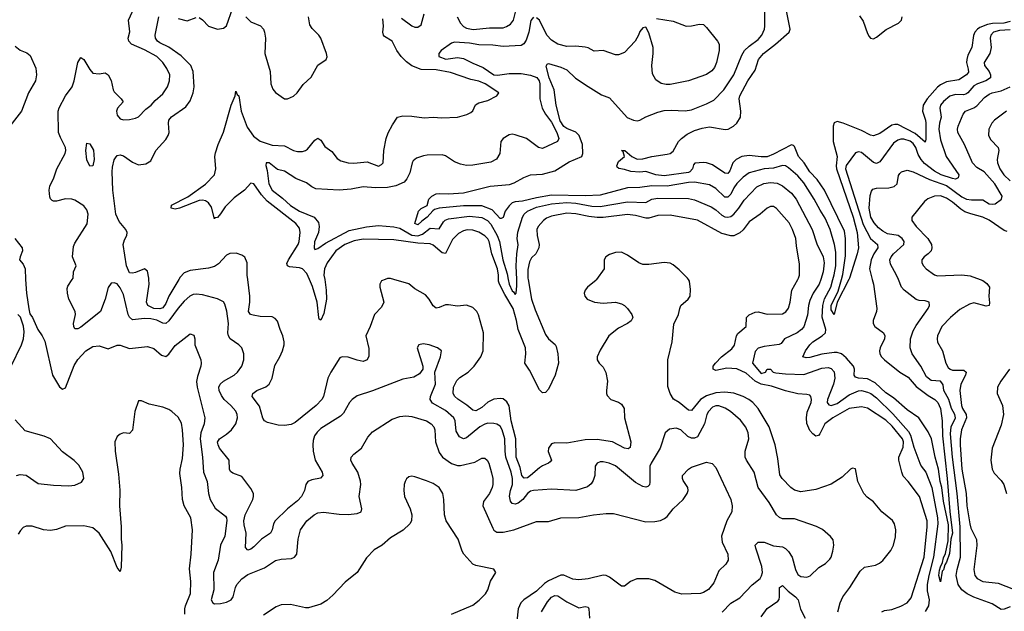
# Model space of a CAD drawing. Header units: inches. Extents: x 1694797 to 1849917, y 907313 to 1017959.
# Tile 40 of 256: x 1722107 to 1728591, y 927814 to 931712. Entities that reach past the tile are written whole.
import ezdxf

# ---------------------------------------------------------------- set-up
doc = ezdxf.new("R2010")
doc.units = ezdxf.units.IN
doc.header["$MEASUREMENT"] = 0
doc.layers.add('B7922', color=7, linetype='Continuous')
doc.layers.add('B7923', color=7, linetype='Continuous')

msp = doc.modelspace()

# ---------------------------------------------------------------- linework, layer by layer
at = {"layer": 'B7922', "color": 5}
for points, elevation in [([(1722146.3, 930000), (1722151.5, 929910), (1722166.6, 929806.6), (1722175.1, 929775.1), (1722192, 929750), (1722227, 929670), (1722255.6, 929630), (1722273, 929593), (1722323.5, 929370), (1722370, 929293.6), (1722390, 929278.4), (1722410, 929287), (1722465.8, 929434.2), (1722490, 929472.4), (1722543.8, 929530), (1722590, 929557.9), (1722630, 929564.4), (1722690, 929544.2), (1722750, 929567.6), (1722770, 929567.3), (1722830, 929546.6), (1722950, 929558.9), (1722990, 929546.6), (1723041.6, 929501.6), (1723070, 929492.2), (1723090, 929508.2), (1723130, 929565.4), (1723150, 929581.7), (1723230, 929642), (1723253.7, 929633.7), (1723260.5, 929610), (1723259.7, 929570), (1723299.2, 929470), (1723302.3, 929450), (1723301, 929430), (1723277.7, 929362.3), (1723272.1, 929327.9), (1723276.5, 929290), (1723327.5, 929090), (1723322.3, 929050), (1723300.9, 928990), (1723295.4, 928950), (1723311.9, 928830), (1723317.5, 928730), (1723341.4, 928670), (1723349.8, 928590), (1723361.4, 928550), (1723394.4, 928494.4), (1723462, 928442), (1723469.8, 928430), (1723472.2, 928412.2), (1723458.8, 928310), (1723428.8, 928250), (1723413.3, 928150), (1723383.6, 928070), (1723385.1, 927954.9), (1723368.7, 927890), (1723378.4, 927870), (1723390, 927863.1), (1723430, 927864.8), (1723470, 927875), (1723498.9, 927890), (1723514, 927910), (1723528.5, 927970), (1723538.2, 927990), (1723570, 928027.1), (1723610, 928057.1), (1723718.5, 928101.5), (1723791.2, 928148.8), (1723830, 928157.6), (1723897.1, 928162.9), (1723917.3, 928170), (1723932.7, 928190), (1723941.5, 928290), (1723957.4, 928350), (1723997.4, 928410), (1724046.4, 928450), (1724070, 928462.6), (1724108.1, 928468.1), (1724210, 928453.1), (1724270, 928450.9), (1724330, 928458.3), (1724354.9, 928470), (1724361.1, 928490), (1724343.5, 928570), (1724353.8, 928650), (1724352.3, 928672.3), (1724333.4, 928730), (1724295.8, 928790), (1724288.4, 928810), (1724290.4, 928830), (1724306.7, 928850), (1724357.7, 928890), (1724398.7, 928961.3), (1724430, 928995.6), (1724560.5, 929079.5), (1724610, 929097.1), (1724650, 929102), (1724690, 929098.4), (1724786.6, 929070), (1724817.4, 929050), (1724833.5, 929030), (1724840.4, 929010), (1724845.6, 928930), (1724870, 928860.7), (1724891.2, 928830), (1724950, 928788.8), (1724990, 928774), (1725010, 928774.8), (1725104.2, 928795.8), (1725150, 928823.6), (1725170, 928823.6), (1725185.1, 928810), (1725196, 928790), (1725214.3, 928725.7), (1725221.7, 928690), (1725221.7, 928650), (1725217.7, 928630), (1725199.7, 928590), (1725162.1, 928537.9), (1725157.7, 928510), (1725222.5, 928362.5), (1725230, 928349.7), (1725250, 928335.5), (1725290, 928334.6), (1725361, 928350), (1725510, 928405.1), (1725590, 928406.2), (1725670, 928429.7), (1725788.1, 928431.9), (1725884.7, 928450), (1725970, 928458.9), (1726017.6, 928457.6), (1726230, 928404.1), (1726290, 928405.8), (1726327.1, 928412.9), (1726354, 928426), (1726370, 928439.6), (1726410.9, 928489.1), (1726475.8, 928550), (1726502.4, 928590), (1726508.2, 928610), (1726506, 928630), (1726476.1, 928676.1), (1726470.5, 928690), (1726470.6, 928710), (1726510.4, 928750), (1726530, 928763.5), (1726630, 928796.9), (1726667.3, 928787.2), (1726690, 928762), (1726789.7, 928550), (1726799.7, 928510), (1726797.4, 928470), (1726764.4, 928410), (1726729, 928310), (1726732.1, 928270), (1726769.7, 928190), (1726771.3, 928150), (1726756.3, 928123.7), (1726710, 928080.4), (1726677.6, 928002.4), (1726642.3, 927957.7), (1726610, 927937.5), (1726590, 927932.2), (1726467, 927927), (1726420.8, 927940.8), (1726290, 928017.6), (1726250, 928028.7), (1726170, 928028.9), (1726130, 928010.3), (1726090, 927980.3), (1726070, 927980.4), (1725990, 928038.9), (1725970, 928049), (1725950, 928052.3), (1725850, 928027), (1725790, 928020.9), (1725750, 928025.5), (1725690, 928051.7), (1725670, 928053.1), (1725590, 928015), (1725562.9, 927997.1), (1725510, 927946.3), (1725426, 927890), (1725407.7, 927870), (1725389.8, 927830), (1725380.9, 927750)], 860), ([(1726732.5, 927807.5), (1726790, 927868.1), (1726850, 927904), (1726930, 927987.6), (1726982.7, 928030), (1726992.7, 928047.3), (1726997.7, 928070), (1726995, 928110), (1726953.7, 928230), (1726950.9, 928249.1), (1726969.5, 928270), (1727010, 928269.4), (1727070, 928246), (1727130, 928238.6), (1727150, 928228), (1727170, 928207.8), (1727192.9, 928170), (1727215.8, 928090), (1727230, 928057.1), (1727250, 928042.8), (1727290, 928039), (1727312.9, 928047.1), (1727370, 928102.3), (1727413.6, 928130), (1727442.7, 928157.3), (1727450.9, 928170), (1727462.3, 928210), (1727468, 928250), (1727464.4, 928284.4), (1727446.1, 928306.1), (1727392.9, 928352.9), (1727353, 928373), (1727210, 928422.5), (1727130, 928423.5), (1727110, 928432.8), (1727089.8, 928449.8), (1727041.2, 928530), (1726968.8, 928628.8), (1726943.1, 928730), (1726892, 928810), (1726884.2, 928830), (1726884.2, 928870), (1726907.7, 928950), (1726903.1, 928990), (1726888.3, 929028.3), (1726854.2, 929074.2), (1726787.8, 929130), (1726753.6, 929153.6), (1726710, 929168.6), (1726690, 929168), (1726670, 929158.3), (1726642.8, 929130), (1726631.5, 929110), (1726616.1, 929050), (1726570, 928964.1), (1726550, 928954.8), (1726530, 928955.9), (1726506.8, 928966.8), (1726459.6, 929010), (1726430, 929019.8), (1726386.4, 929013.6), (1726356.4, 928990), (1726325.5, 928890), (1726264.5, 928790), (1726256.8, 928770), (1726255.8, 928664.2), (1726253.3, 928646.7), (1726244, 928636), (1726230, 928632.9), (1726210, 928637.5), (1726161.8, 928661.8), (1726030, 928773.3), (1725989, 928790), (1725950, 928799.7), (1725930, 928798.9), (1725910, 928789.5), (1725897, 928770), (1725893.4, 928710), (1725883.4, 928676.6), (1725870, 928653.3), (1725846.2, 928633.8), (1725769.8, 928609.8), (1725610, 928619.3), (1725490, 928611.2), (1725470, 928604.8), (1725451.3, 928590), (1725419.4, 928550), (1725390, 928527.3), (1725370, 928520.6), (1725350, 928524.2), (1725339.4, 928539.4), (1725333.2, 928573.2), (1725338.2, 928610), (1725351.4, 928650), (1725353.3, 928690), (1725344.4, 928730), (1725308.2, 928830), (1725302.9, 928870), (1725302.6, 928950), (1725284.9, 929010), (1725270, 929033.4), (1725250, 929046.4), (1725230, 929051.9), (1725190, 929053.2), (1725170, 929047.7), (1725138.2, 929030), (1725050, 928956.8), (1725030, 928950.6), (1725003.5, 928963.5), (1724982, 929002), (1724975.4, 929070), (1724965.4, 929090), (1724910, 929137.5), (1724825, 929185), (1724809.9, 929210), (1724811.9, 929230), (1724844.8, 929310), (1724840.5, 929390), (1724878.7, 929490), (1724883.7, 929530), (1724859, 929550), (1724804, 929570), (1724763.1, 929576.9), (1724734.8, 929570), (1724724.9, 929550), (1724762.4, 929430), (1724761.6, 929410), (1724740.3, 929379.7), (1724702.8, 929357.2), (1724630, 929344.4), (1724430, 929267.2), (1724330, 929233.5), (1724296.5, 929210), (1724278.5, 929190), (1724239.4, 929120.6), (1724220.7, 929099.3), (1724090, 929018), (1724065.1, 928994.9), (1724049.2, 928970), (1724040.7, 928939.3), (1724037.1, 928910), (1724039.7, 928870), (1724053.5, 928810), (1724098.6, 928730), (1724104.2, 928710), (1724088.1, 928691.9), (1724030, 928680.3), (1724004.9, 928670), (1723991, 928649), (1723982.1, 928610), (1723962.5, 928570), (1723937.6, 928542.4), (1723869.8, 928490.2), (1723790.1, 928410), (1723778.5, 928390), (1723770.1, 928349.9), (1723758, 928330), (1723698.6, 928290), (1723650, 928238), (1723630, 928222.7), (1723610, 928218), (1723594, 928234), (1723599.1, 928330), (1723584.4, 928384.4), (1723583.4, 928410), (1723592.7, 928450), (1723642.9, 928550), (1723647.7, 928570), (1723646.2, 928590), (1723630, 928623.1), (1723570, 928702.4), (1723510, 928723.5), (1723495.3, 928735.3), (1723488.7, 928750), (1723486.8, 928810), (1723423.4, 928890), (1723413.7, 928910), (1723410.8, 928929.2), (1723422.7, 928950), (1723470, 928980.9), (1723501.6, 929010), (1723529.8, 929050), (1723542, 929090), (1723540.4, 929110), (1723530, 929133), (1723498.5, 929170), (1723453.1, 929210), (1723435.2, 929235.2), (1723419.8, 929270), (1723419.1, 929290), (1723428.2, 929310), (1723448.7, 929331.3), (1723518.9, 929370), (1723541.7, 929390), (1723569.8, 929430), (1723583.5, 929470), (1723582.6, 929510), (1723569.8, 929549.8), (1723549.6, 929570), (1723494.3, 929610), (1723482, 929630), (1723478.2, 929650), (1723481.5, 929710), (1723471.4, 929791.4), (1723458.9, 929838.9), (1723450, 929853), (1723410, 929874), (1723310, 929898.9), (1723270, 929904.1), (1723250, 929901.8), (1723228.4, 929891.6), (1723190, 929858), (1723150, 929812.5), (1723090, 929728), (1723070, 929711.3), (1723050, 929712.5), (1723010, 929732.6), (1722970, 929741.7), (1722930, 929743.1), (1722850, 929734.7), (1722830, 929752.5), (1722821.8, 929770), (1722790, 929900.5), (1722770, 929944.7), (1722750, 929971.5), (1722730, 929977.6), (1722710, 929975.6), (1722690, 929947.6), (1722669.6, 929870), (1722638.9, 929790), (1722510, 929685.6), (1722490, 929675.8), (1722470, 929675.1), (1722463.1, 929690), (1722462.7, 929710), (1722475.8, 929770), (1722473.1, 929790), (1722431.8, 929870), (1722421.2, 929910), (1722419.6, 929940.4), (1722423.6, 929956.4), (1722452.9, 930000)], 840), ([(1723154.4, 930000), (1723089.7, 929890.3), (1723070, 929842.4), (1723050, 929813.7), (1723030, 929807.6), (1722990, 929809.5), (1722952.1, 929830), (1722941.8, 929850), (1722959.1, 929970), (1722958.7, 930000)], 820), ([(1724513.5, 930000), (1724490, 929991.5), (1724478, 929970), (1724479.5, 929950), (1724505.7, 929850), (1724490, 929818.4), (1724442.6, 929770), (1724415.5, 929690), (1724387.4, 929630), (1724406.4, 929546.4), (1724405.8, 929494.2), (1724394.9, 929470), (1724370, 929459.8), (1724330, 929467.9), (1724270, 929488.7), (1724230, 929490.9), (1724215.6, 929484.4), (1724155.3, 929390), (1724135.8, 929350), (1724107.7, 929230), (1724097.3, 929210), (1724058.8, 929170), (1723921, 929059), (1723895.4, 929044.6), (1723850, 929039.3), (1723810, 929040.9), (1723738.3, 929058.3), (1723718.3, 929070), (1723707.5, 929087.5), (1723685.8, 929165.8), (1723638.7, 929230), (1723640.5, 929239.5), (1723642.7, 929250), (1723669.7, 929270), (1723727.7, 929292.3), (1723750.7, 929310), (1723768.9, 929350), (1723786.5, 929433.5), (1723820.3, 929490), (1723837, 929530), (1723848.1, 929570), (1723848.9, 929590), (1723840.3, 929630), (1723822, 929670), (1723804.9, 929724.9), (1723790, 929743.6), (1723770, 929753.7), (1723690, 929755.9), (1723644.5, 929764.5), (1723627.1, 929770), (1723613.8, 929790), (1723623.4, 929850), (1723623.4, 929890), (1723609.2, 930000)], 820), ([(1724115.6, 930000), (1724126.4, 929930), (1724127.7, 929870), (1724110, 929776.2), (1724090, 929732), (1724080.1, 929740.1), (1724076.9, 929750), (1724065.1, 929850), (1724035.2, 929955.2), (1724015.7, 930000)], 780), ([(1725905.2, 930000), (1725903, 929997), (1725846, 929950), (1725830.4, 929930), (1725824.4, 929910), (1725828.4, 929890), (1725844.9, 929870), (1725891.4, 929851.4), (1725950, 929845), (1726030, 929850.2), (1726070, 929840.3), (1726090, 929828.7), (1726108.7, 929810), (1726138.7, 929770), (1726143.7, 929750), (1726132.9, 929727.1), (1726110.4, 929710), (1726050, 929680.7), (1725985.8, 929630), (1725930, 929534.5), (1725910.3, 929490), (1725910.3, 929470), (1725922, 929450), (1725950, 929423.1), (1725966.9, 929386.9), (1725977.8, 929330), (1725970.3, 929270), (1725970.3, 929250), (1725976.5, 929236.5), (1726000.7, 929210), (1726050, 929193.1), (1726070, 929179.5), (1726087.2, 929150), (1726090.2, 929090), (1726131.8, 928930), (1726126.1, 928893.9), (1726114.5, 928885.5), (1726090, 928888.1), (1726010, 928931.1), (1725910, 928945.4), (1725830, 928944.2), (1725710, 928921.5), (1725630, 928924.4), (1725610, 928916.8), (1725588.7, 928890), (1725587.2, 928867.2), (1725608.4, 928810), (1725600.6, 928799.4), (1725590.2, 928789.8), (1725550, 928773.1), (1725530, 928759), (1725471.7, 928708.3), (1725450, 928694.6), (1725430, 928690.5), (1725412.6, 928710), (1725401.9, 928761.9), (1725376.1, 928830), (1725373.1, 928950), (1725343.3, 929070), (1725330, 929167), (1725314.7, 929194.7), (1725290, 929213.7), (1725270, 929217.2), (1725230, 929212.7), (1725190, 929193.2), (1725150, 929156.3), (1725110, 929134.8), (1725090, 929139.3), (1725052.3, 929172.3), (1724992.5, 929212.5), (1724971.7, 929230), (1724961.7, 929250), (1724963.2, 929290), (1724985.3, 929334.7), (1725005.6, 929354.4), (1725061.2, 929390), (1725099, 929430), (1725144.8, 929490), (1725159.8, 929530), (1725162.2, 929650), (1725128.3, 929768.3), (1725116.8, 929790), (1725090, 929816.8), (1725050, 929831.8), (1724990, 929825), (1724930, 929834), (1724910, 929832.7), (1724870, 929814.8), (1724850, 929811), (1724830, 929826.3), (1724804.5, 929870), (1724779, 929899), (1724710, 929938.9), (1724670, 929971.7), (1724571.9, 930000)], 820), ([(1725454.4, 930000), (1725476.9, 929870), (1725500.5, 929800.5), (1725570, 929637.1), (1725590, 929609.3), (1725632.5, 929572.5), (1725639.5, 929559.5), (1725651.2, 929511.2), (1725655.7, 929450), (1725633, 929370), (1725590, 929277.2), (1725570, 929256.4), (1725550, 929254.3), (1725530, 929273.3), (1725463.1, 929403.1), (1725433.5, 929450), (1725440.4, 929510), (1725437.4, 929550), (1725389.6, 929670), (1725379.5, 929730), (1725355.9, 929810), (1725301, 929901), (1725266.4, 929970), (1725260.8, 929990), (1725260.8, 930000)], 780), ([(1725324.4, 930000), (1725329.9, 929970), (1725350, 929925.8), (1725359.2, 929919.2), (1725370, 929900.5), (1725377.4, 929910), (1725381.1, 929958.9), (1725379.9, 930000)], 760), ([(1727494.2, 927810), (1727509.2, 927870.8), (1727527, 927910), (1727573.5, 927970), (1727641.2, 928078.8), (1727670, 928105.8), (1727742, 928118), (1727769, 928131), (1727790, 928148.8), (1727844.3, 928215.7), (1727861.7, 928250), (1727874.2, 928305.8), (1727876.1, 928350), (1727868.5, 928390), (1727853.4, 928413.4), (1727784, 928470), (1727730, 928536.1), (1727686.6, 928566.6), (1727665.4, 928590), (1727625.1, 928670), (1727610, 928751.8), (1727590, 928756.2), (1727578.8, 928750), (1727522, 928698), (1727450, 928652.8), (1727350, 928615.8), (1727250, 928602), (1727210, 928611.7), (1727185.7, 928630), (1727128.3, 928690), (1727113.5, 928713.5), (1727100, 928820), (1727081.9, 928910), (1727042.1, 929030), (1726969.9, 929150), (1726935.3, 929190), (1726908, 929210), (1726870, 929230.4), (1726810, 929252.1), (1726750, 929258.7), (1726690, 929253.5), (1726630, 929233.5), (1726590.1, 929209.9), (1726530, 929136.5), (1726510, 929139.5), (1726450, 929189.8), (1726412.2, 929212.2), (1726390, 929249.6), (1726376.1, 929296.1), (1726374.2, 929470), (1726402.5, 929590), (1726414.7, 929705.3), (1726445.4, 929770), (1726453, 929810), (1726461.6, 929830), (1726509.6, 929870), (1726522.4, 929890), (1726525.3, 929934.7), (1726517.4, 929990), (1726511.4, 930000)], 820), ([(1727783.8, 927810), (1727800.8, 927819.2), (1727850, 927826.8), (1727910, 927848.9), (1727950, 927870.9), (1727977.9, 927902.1), (1728062.4, 928170), (1728083, 928370), (1728081.8, 928410), (1728031.2, 928571.2), (1727958, 928670), (1727925.4, 928705.4), (1727915.6, 928730), (1727895.9, 928810), (1727895.9, 928830), (1727924.2, 928895.8), (1727926.4, 928930), (1727920.2, 928950), (1727853, 929033), (1727810, 929073), (1727690, 929151.9), (1727650, 929161.1), (1727570, 929150.8), (1727461.6, 929090), (1727408.3, 929050), (1727376.6, 928983.4), (1727367.1, 928972.9), (1727350, 928968.7), (1727330, 928982.9), (1727310, 929006), (1727291.1, 929051.1), (1727288.7, 929090), (1727293, 929127), (1727317.8, 929190), (1727321.3, 929210), (1727316.5, 929230), (1727310, 929238), (1727290, 929243.7), (1727230, 929247), (1727150, 929266.8), (1727056.8, 929296.8), (1726989.7, 929310.3), (1726951.1, 929330), (1726890, 929383.2), (1726830, 929410.8), (1726763.7, 929416.3), (1726690, 929401.8), (1726673, 929410), (1726672.9, 929430), (1726689, 929450), (1726729.1, 929490.8), (1726795.6, 929544.4), (1726813.2, 929566.8), (1726827.8, 929630), (1726835.2, 929644.8), (1726890.9, 929690), (1726894, 929750), (1726911.5, 929768.5), (1726950, 929785.5), (1726970, 929786.5), (1727030, 929772.8), (1727130, 929774), (1727152.7, 929787.3), (1727168.9, 929811.1), (1727179.8, 929850), (1727192, 929930), (1727230.2, 930000)], 780), ([(1727381.7, 930000), (1727372.2, 929970), (1727332.6, 929910), (1727310, 929863.1), (1727301.5, 929830), (1727294.6, 929765.4), (1727271.4, 929688.6), (1727256.2, 929670), (1727225.8, 929650), (1727142.6, 929610), (1727120.4, 929579.6), (1727108.7, 929571.3), (1727010, 929559.4), (1726970, 929548), (1726950, 929525.5), (1726933, 929450), (1726990, 929380.4), (1727017.1, 929390), (1727030, 929409.3), (1727050, 929409.5), (1727069.5, 929390), (1727086.5, 929386.5), (1727150, 929378.9), (1727270, 929373.6), (1727390, 929416.4), (1727430, 929421.3), (1727450, 929415), (1727471.1, 929391.1), (1727474.5, 929350), (1727466, 929310), (1727425.6, 929210), (1727424.5, 929190), (1727435.1, 929175.1), (1727450, 929170.6), (1727490, 929183), (1727570, 929241.5), (1727630, 929267.5), (1727650, 929268.9), (1727690, 929259.1), (1727710.6, 929250), (1727750, 929219.9), (1727856.2, 929116.2), (1727959.1, 928999.1), (1727973.9, 928973.9), (1727995.5, 928895.5), (1728033.2, 928790), (1728042.4, 928770), (1728073.5, 928730), (1728113.7, 928630), (1728150.5, 928430), (1728153.1, 928390), (1728124.1, 928170), (1728093, 928050), (1728082.7, 927990), (1728083.2, 927950), (1728094.7, 927890), (1728090.4, 927850), (1728070, 927813.8)], 760), ([(1727720.9, 930000), (1727728.6, 929970), (1727751.3, 929810), (1727750, 929789), (1727727.4, 929730), (1727726.3, 929710), (1727737.6, 929690), (1727794.4, 929650), (1727803.6, 929630), (1727801.2, 929610), (1727773, 929550), (1727768, 929530), (1727770.9, 929510), (1727781.4, 929490), (1727802, 929470), (1727903.5, 929390), (1727956.4, 929356.4), (1728010, 929296.1), (1728090, 929236.2), (1728133.7, 929210), (1728152.2, 929190), (1728170.1, 929150.1), (1728182.3, 929070), (1728184.1, 928970), (1728214.8, 928690), (1728231.1, 928471.1), (1728250.4, 928330), (1728237.6, 928290), (1728230, 928194), (1728210, 928137.6), (1728199, 928121), (1728190, 928087.3), (1728182.4, 928077.6), (1728170, 928009), (1728159.7, 928050), (1728164.1, 928084.1), (1728170, 928108.2), (1728184.2, 928135.8), (1728190, 928167.3), (1728204, 928196), (1728221.8, 928278.2), (1728223.2, 928383.2), (1728190, 928540.9), (1728179.9, 928630), (1728168.7, 928670), (1728157.5, 928750), (1728134.2, 928830), (1728111, 928950), (1728090, 928996), (1728028.8, 929088.8), (1727950, 929142.5), (1727860.4, 929220.4), (1727810, 929253.7), (1727739.2, 929319.2), (1727690, 929346.5), (1727629.5, 929349.5), (1727610, 929357.6), (1727602.8, 929370), (1727605.1, 929410), (1727598.2, 929430), (1727550, 929485.2), (1727519.2, 929510), (1727490, 929518.8), (1727470, 929518.6), (1727390, 929508.2), (1727310, 929486.9), (1727285.3, 929485.3), (1727264.7, 929490), (1727282.3, 929530), (1727310.8, 929570), (1727329.8, 929590), (1727391, 929629), (1727413.4, 929650), (1727415.1, 929670), (1727392, 929752), (1727395.4, 929830), (1727407, 929873), (1727449.3, 929950), (1727462, 930000)], 740), ([(1727566.4, 930000), (1727488.9, 929851.1), (1727470.3, 929769.7), (1727450, 929801.2), (1727449.5, 929830), (1727496.9, 929923.1), (1727518.2, 930000)], 720), ([(1728630, 927842.8), (1728590, 927828.2), (1728570, 927825.7), (1728510, 927863.9), (1728390, 927907.3), (1728346.2, 927930), (1728310, 927955.1), (1728286.6, 927990), (1728274.3, 928050), (1728280.1, 928090), (1728301.8, 928170), (1728299.3, 928370), (1728280.3, 928590), (1728248.7, 928830), (1728236.7, 928983.3), (1728240.8, 929030), (1728268.7, 929090), (1728265.6, 929110), (1728242.4, 929150), (1728225.7, 929210), (1728191.7, 929270), (1728187.3, 929307.3), (1728180.1, 929320.1), (1728169.5, 929329.5), (1728110, 929335.9), (1728078.7, 929358.7), (1728041.6, 929430), (1727983.5, 929510), (1727971.1, 929550), (1727973.5, 929610), (1727990, 929661.3), (1728010, 929697.8), (1728089.1, 929810), (1728098.7, 929830), (1728094.9, 929850), (1728070, 929859.6), (1728030, 929861.5), (1728010, 929868.8), (1727930.2, 929930.1), (1727914, 929950), (1727893.4, 930000)], 760), ([(1728432.4, 930000), (1728450, 929993.4), (1728474.9, 929974.9), (1728493, 929950), (1728488.4, 929890), (1728493.5, 929846.5), (1728491.3, 929828.7), (1728470, 929824.8), (1728390, 929846), (1728361.5, 929838.5), (1728298.2, 929801.8), (1728235.6, 929750), (1728179.2, 929690), (1728151.3, 929630), (1728147.7, 929610), (1728150, 929587.3), (1728184.4, 929530), (1728205.4, 929450), (1728221.6, 929421.6), (1728233.4, 929410), (1728250, 929402.5), (1728323.1, 929403.1), (1728338.9, 929390), (1728333.9, 929370), (1728304.7, 929310), (1728296.6, 929270), (1728309.3, 929170), (1728315.6, 929150), (1728339.5, 929110), (1728342.3, 929090), (1728309, 929010), (1728299.5, 928950), (1728299.2, 928910), (1728311.9, 928750), (1728338.8, 928590), (1728343.5, 928510), (1728362.7, 928390), (1728370, 928362), (1728407.9, 928287.9), (1728408.7, 928248.7), (1728390.1, 928090), (1728395.6, 928050), (1728411.6, 928030), (1728450, 928010.9), (1728550, 927998.9), (1728650, 927960.2)], 780), ([(1722052.2, 929430), (1722120.3, 929570), (1722132, 929610), (1722136.4, 929656.4), (1722133, 929693), (1722113.2, 929753.2), (1722096, 929770)], 860), ([(1728623.6, 929410), (1728566.7, 929330), (1728545, 929290), (1728544.2, 929250), (1728578, 929170), (1728585.4, 929110), (1728570, 929040.7), (1728509.5, 928890), (1728501.9, 928810), (1728510.1, 928750.1), (1728524.3, 928724.3), (1728570, 928675.9), (1728586.3, 928650), (1728604.7, 928590)], 820), ([(1723195.2, 927795.2), (1723194.1, 927830), (1723198.3, 927850), (1723231.7, 927931.7), (1723235.3, 928010), (1723225.9, 928094.1), (1723237.1, 928190), (1723244.8, 928350), (1723233.5, 928430), (1723189.8, 928510), (1723178.4, 928550), (1723174.2, 928630), (1723162.7, 928722.7), (1723164.2, 928750), (1723179.5, 928820.5), (1723185.6, 928910), (1723180.3, 929010), (1723173.3, 929053.3), (1723150, 929094), (1723110, 929131.6), (1723090, 929144.2), (1723050, 929159.7), (1722959.4, 929179.4), (1722910, 929200.7), (1722890, 929200.9), (1722864.6, 929130), (1722850, 929008.7), (1722830, 928985.2), (1722790.9, 928989.1), (1722770, 928981.2), (1722750, 928965.2), (1722734.9, 928930), (1722735.8, 928870), (1722758.6, 928718.6), (1722767.1, 928612.9), (1722764.2, 928510), (1722776.2, 928370), (1722775.1, 928290), (1722779.5, 928250), (1722775.1, 928104.9), (1722770, 928077.2), (1722750, 928102), (1722707.4, 928207.4), (1722630, 928328), (1722590, 928364), (1722530, 928376.3), (1722410, 928374.7), (1722350, 928352.2), (1722310, 928346.2), (1722264, 928350), (1722190, 928376), (1722150, 928375.8), (1722130, 928365.6), (1722112.5, 928347.5), (1722096.9, 928323.1)], 880), ([(1722086.7, 928710), (1722110, 928715.2), (1722150, 928710.6), (1722230, 928656.8), (1722330, 928645.3), (1722430, 928639.8), (1722470, 928645.5), (1722514.4, 928665.6), (1722530.3, 928690), (1722523.6, 928730), (1722497, 928777), (1722466.9, 928806.9), (1722390, 928864.9), (1722309.5, 928949.5), (1722268.8, 928968.8), (1722144.3, 929004.3), (1722076.7, 929076.7)], 860), ([(1724950, 927794.7), (1725090, 927854.3), (1725132.5, 927887.5), (1725174, 927930), (1725190, 927956), (1725208.3, 928011.7), (1725242.7, 928070), (1725230, 928092), (1725110, 928116.3), (1725090, 928124.2), (1725030.9, 928190.9), (1725020.5, 928210), (1724993.7, 928290), (1724914.7, 928410), (1724904.2, 928450), (1724899.7, 928550), (1724892.8, 928590), (1724869.6, 928630), (1724830, 928656.4), (1724786, 928674), (1724710, 928699.7), (1724690, 928703.6), (1724670, 928700.9), (1724654, 928686), (1724646, 928670), (1724639.3, 928650), (1724636.4, 928610), (1724640.4, 928570), (1724679.3, 928490), (1724690.3, 928450.4), (1724686.7, 928410), (1724676.4, 928390), (1724631.9, 928348.1), (1724550, 928297.4), (1724493, 928250), (1724440.5, 928219.5), (1724390, 928166.6), (1724330, 928069.5), (1724250, 928005.6), (1724170, 927920.5), (1724130, 927884.7), (1724090, 927862), (1724010, 927836.9), (1723990, 927836.9), (1723890, 927858.3), (1723830, 927856.9), (1723797.2, 927842.8), (1723712.3, 927787.7)], 880), ([(1726990, 927776.9), (1727030, 927832.9), (1727099, 927881), (1727107.2, 927892.8), (1727110.6, 927909.4), (1727110, 927970.8), (1727130, 927983.6), (1727166.8, 927946.7), (1727215.9, 927910), (1727232.7, 927890), (1727248.7, 927828.7), (1727278.3, 927770)], 820), ([(1725544.1, 927810), (1725582.5, 927877.5), (1725610, 927907.5), (1725630, 927917.7), (1725650, 927916.8), (1725710, 927876.3), (1725790, 927837.6), (1725830, 927845.5), (1725850, 927841.6), (1725855, 927830), (1725859.1, 927770)], 840)]:
    msp.add_lwpolyline(points, dxfattribs=dict(at, elevation=elevation))
at = {"layer": 'B7923', "color": 5}
for points, elevation in [([(1722452.9, 930000), (1722459.7, 930010), (1722462, 930050), (1722478.3, 930090), (1722456.1, 930150), (1722461.5, 930218.5), (1722470, 930239.3), (1722552.3, 930367.7), (1722558.6, 930430), (1722550, 930460.5), (1722530, 930485.4), (1722470, 930523.1), (1722450, 930529.8), (1722410, 930530.8), (1722350, 930516.4), (1722330, 930516.9), (1722321.6, 930521.6), (1722310.9, 930530.9), (1722305.4, 930545.4), (1722301, 930590), (1722305.5, 930614.5), (1722332.6, 930670), (1722351.6, 930730), (1722406.2, 930830), (1722412, 930850), (1722409.8, 930870), (1722375.8, 930935.8), (1722363.7, 930970), (1722360.6, 931110), (1722367.5, 931132.5), (1722408.6, 931210), (1722453.7, 931270), (1722466.4, 931310), (1722489.8, 931430), (1722510, 931464), (1722530, 931450.6), (1722570, 931383), (1722590, 931359.1), (1722630, 931356.3), (1722670, 931363), (1722690.3, 931350), (1722710, 931310.8), (1722722.8, 931250), (1722730, 931236.4), (1722776.4, 931190), (1722788.5, 931170), (1722751.6, 931130), (1722744.3, 931110), (1722750, 931083.1), (1722770, 931058.7), (1722790, 931052.4), (1722830, 931054.4), (1722870, 931063.1), (1722890, 931072.2), (1722938, 931122), (1722973, 931150), (1722999.4, 931180.6), (1723050, 931223.2), (1723080.6, 931270), (1723093.9, 931310), (1723096.3, 931350), (1723077.3, 931390), (1723050.3, 931430.3), (1723009.8, 931470), (1722930, 931512.9), (1722843, 931550), (1722826.2, 931570), (1722822.7, 931590), (1722832.2, 931632.2), (1722824.2, 931710), (1722860.3, 931790)], 840), ([(1723290, 931725.8), (1723311.6, 931711.6), (1723350, 931668.5), (1723410, 931650.2), (1723450, 931655.9), (1723468, 931672), (1723510, 931790.3)], 820), ([(1727462, 930000), (1727470, 930031.5), (1727480.9, 930090), (1727480.4, 930180.4), (1727472.7, 930230), (1727443.7, 930330), (1727410, 930404.8), (1727377, 930457), (1727339.3, 930530), (1727270, 930637.8), (1727230, 930682.7), (1727170, 930736.8), (1727150, 930749), (1727130, 930751.3), (1727070, 930734.1), (1727010, 930728.5), (1726910, 930703.2), (1726870, 930675.5), (1726830, 930632), (1726810, 930603.7), (1726790, 930563.5), (1726770, 930542.7), (1726750, 930543.2), (1726690, 930600.8), (1726650, 930625), (1726550, 930640.8), (1726510, 930639.6), (1726370, 930614.7), (1726270, 930616.6), (1726190, 930605.7), (1726110, 930604.3), (1725930, 930556.4), (1725830, 930552.7), (1725610, 930556.9), (1725510, 930539.4), (1725417.2, 930517.1), (1725370, 930512.8), (1725350, 930505.3), (1725330, 930485.6), (1725304.1, 930450), (1725290, 930408), (1725278.3, 930401.7), (1725270, 930402), (1725218.5, 930458.5), (1725150, 930485.1), (1725030, 930485.2), (1724870.1, 930469.9), (1724838.9, 930461.1), (1724827.5, 930452.5), (1724791.4, 930410), (1724755.4, 930384.6), (1724730, 930359.5), (1724709, 930370), (1724734, 930450), (1724750, 930468), (1724791.4, 930488.6), (1724802, 930530), (1724822, 930550), (1724850, 930564.9), (1724870, 930567.9), (1724930, 930564), (1725030, 930571.6), (1725205, 930615), (1725333.5, 930626.5), (1725363.5, 930636.5), (1725427.9, 930672.1), (1725470, 930689.2), (1725550, 930694.2), (1725630, 930716.6), (1725725.3, 930774.7), (1725808.6, 930811.4), (1725815.9, 930830), (1725812.7, 930890), (1725790.6, 930950), (1725770, 930971.5), (1725710, 930994.7), (1725690, 931008.9), (1725666.4, 931046.4), (1725639.6, 931150), (1725627.5, 931250), (1725593.7, 931330), (1725574.2, 931405.8), (1725580.8, 931419.2), (1725590, 931424.2), (1725670, 931399.7), (1725710, 931381.5), (1725767.8, 931327.8), (1725850, 931271.4), (1725937.2, 931217.2), (1725990, 931197), (1726108.2, 931068.2), (1726150, 931050.3), (1726173.1, 931046.9), (1726190, 931050.3), (1726230, 931071.6), (1726310, 931102.4), (1726350, 931113.7), (1726396.5, 931116.5), (1726490, 931112.7), (1726530, 931118.2), (1726630, 931158), (1726677.7, 931182.3), (1726742.7, 931250), (1726810, 931348.2), (1726862.2, 931477.8), (1726880.7, 931510), (1726910, 931538.5), (1726970, 931582.2), (1726994.2, 931610), (1727010.6, 931650), (1727013.2, 931670), (1727014.1, 931770)], 740), ([(1724987.7, 931730), (1725010.1, 931690), (1725030, 931668), (1725050, 931655.8), (1725093.3, 931646.7), (1725201.5, 931658.5), (1725290, 931659.4), (1725313.7, 931666.3), (1725338.2, 931681.8), (1725358, 931710), (1725374.3, 931770)], 780), ([(1727518.2, 930000), (1727527.3, 930032.7), (1727543.9, 930156.1), (1727544.8, 930270), (1727538.5, 930318.5), (1727406.7, 930590), (1727358.4, 930658.4), (1727309.5, 930710), (1727272.5, 930770), (1727236, 930810), (1727210, 930877.4), (1727203.2, 930883.2), (1727190, 930887.4), (1727070, 930825.3), (1727030, 930809.6), (1726990, 930808), (1726910, 930816.7), (1726861.7, 930810), (1726824.7, 930790), (1726803.8, 930770), (1726784, 930716), (1726770, 930698), (1726750, 930701.1), (1726670, 930756.1), (1726630.2, 930769.8), (1726610, 930771.5), (1726553, 930767), (1726543.9, 930756.1), (1726536.5, 930730), (1726520.7, 930710), (1726510, 930705.5), (1726350, 930682.7), (1726297, 930690), (1726230, 930712.5), (1726190, 930706.6), (1726130.9, 930710.9), (1726090, 930725.7), (1726051.9, 930731.9), (1726041.2, 930741.2), (1726039.5, 930750), (1726050, 930778.8), (1726089, 930810), (1726082, 930842), (1726068.9, 930851.1), (1726092, 930850), (1726138, 930810), (1726173.2, 930793.2), (1726210, 930795.3), (1726270, 930810.3), (1726370, 930825.4), (1726390, 930831.1), (1726410, 930846.9), (1726445.9, 930910), (1726464.7, 930930), (1726502.5, 930957.5), (1726550, 930982.9), (1726601.8, 930998.2), (1726650, 931005.8), (1726752.3, 930987.7), (1726771.6, 930990), (1726807.1, 931010), (1726829.9, 931030.1), (1726852.9, 931070), (1726855.1, 931110), (1726844.1, 931190), (1726849.9, 931210), (1726901.1, 931310), (1726950, 931379.6), (1726971.4, 931450), (1727005.3, 931490), (1727084.9, 931550), (1727174.6, 931630), (1727179.8, 931650), (1727155.9, 931770)], 720), ([(1722958.7, 930000), (1722958.5, 930010), (1722950, 930054.5), (1722930, 930071), (1722870, 930046.2), (1722850, 930041.8), (1722830, 930045.3), (1722810, 930089.7), (1722788.5, 930230), (1722797.8, 930262.2), (1722812.3, 930290), (1722815.1, 930310), (1722805.5, 930330), (1722762.1, 930382.1), (1722740.6, 930430), (1722719.9, 930590), (1722715.9, 930710), (1722719.2, 930740.8), (1722730, 930788), (1722737.5, 930802.5), (1722750, 930817.3), (1722770, 930822.2), (1722790, 930816.1), (1722850, 930772.9), (1722890, 930756.9), (1722937.6, 930762.4), (1722970, 930781.6), (1723002.7, 930850), (1723070, 930922.3), (1723085.3, 930950), (1723092.2, 930970), (1723086.3, 931030), (1723090, 931050.3), (1723107.2, 931072.8), (1723202.2, 931137.8), (1723230, 931178), (1723250.5, 931229.5), (1723255.7, 931270), (1723249.9, 931370), (1723234.2, 931410), (1723170, 931474.5), (1723090, 931531.5), (1723030, 931559.2), (1723014.4, 931570), (1723000.6, 931590), (1722998.9, 931610), (1723024.5, 931730)], 820), ([(1724015.7, 930000), (1723998.9, 930038.9), (1723970, 930071.1), (1723950, 930078), (1723884.8, 930084.8), (1723869.7, 930090), (1723865.9, 930105.9), (1723876.5, 930130), (1723940.2, 930230), (1723948.1, 930250), (1723954.3, 930310), (1723950, 930337.6), (1723924.8, 930370), (1723736.6, 930516.6), (1723699, 930559), (1723650, 930631.1), (1723630, 930634.7), (1723587.2, 930590), (1723520.6, 930539.4), (1723460.3, 930479.7), (1723430, 930432.1), (1723410, 930409.8), (1723393.3, 930406.7), (1723390, 930401.2), (1723370, 930477.6), (1723350, 930505.7), (1723330, 930518.3), (1723310, 930522.8), (1723290, 930520.2), (1723160.3, 930470), (1723130, 930463.4), (1723105.3, 930470), (1723106.8, 930490), (1723214.6, 930545.4), (1723330.5, 930629.5), (1723389.8, 930690), (1723399.8, 930730), (1723392, 930810), (1723395.6, 930835.6), (1723413.8, 930890), (1723449, 930971), (1723499.1, 931150), (1723526.4, 931210), (1723530, 931242), (1723538.5, 931218.5), (1723550, 931210.6), (1723565.1, 931110), (1723604.6, 931004.6), (1723645.8, 930945.8), (1723690, 930911.2), (1723770, 930886), (1723850, 930881.6), (1723910, 930850.1), (1723936.1, 930843.9), (1723970, 930842.8), (1723990, 930849.4), (1724001.5, 930858.5), (1724050, 930918.6), (1724070, 930931.4), (1724090, 930917.6), (1724116.4, 930876.4), (1724163, 930843), (1724198.2, 930798.2), (1724221.2, 930781.2), (1724269.2, 930769.2), (1724307.1, 930767.1), (1724395.5, 930775.5), (1724470, 930748.2), (1724490, 930757.3), (1724500.9, 930770), (1724506, 930850), (1724519.7, 930930), (1724533.3, 930966.7), (1724561.3, 931018.7), (1724595.1, 931070), (1724630, 931079.7), (1724690, 931076.8), (1724770, 931065.6), (1724830, 931070.2), (1724886.2, 931066.2), (1724990.7, 931069.3), (1725052.3, 931087.8), (1725078.5, 931101.5), (1725090, 931110.7), (1725108.7, 931151.3), (1725130, 931164.9), (1725190, 931179.5), (1725249.3, 931210), (1725261.2, 931230), (1725255.3, 931235.3), (1725171.8, 931290), (1725130, 931307.2), (1725078.5, 931318.5), (1724944.9, 931365), (1724850, 931382.7), (1724750, 931383.9), (1724690, 931407.6), (1724653.5, 931433.5), (1724620.2, 931470), (1724591.3, 931510), (1724559.8, 931570), (1724510, 931601.6), (1724503.4, 931610), (1724498.6, 931630), (1724502.1, 931670), (1724497.4, 931717.4)], 780), ([(1723150, 931720.5), (1723210, 931704.3), (1723270, 931727.7)], 820), ([(1723596.9, 931730), (1723630, 931697.8), (1723692.7, 931672.7), (1723712.8, 931650), (1723720.2, 931630), (1723725.3, 931590), (1723722, 931490), (1723756.2, 931370), (1723760.3, 931290), (1723773.8, 931253.8), (1723792.7, 931232.7), (1723850, 931190.6), (1723870, 931190.4), (1723910, 931208.7), (1723935.4, 931230), (1723974.8, 931285.2), (1724027.1, 931332.9), (1724070, 931413.4), (1724126, 931450), (1724131.9, 931468.1), (1724127.6, 931490), (1724089.7, 931590), (1724076.4, 931610), (1724033.5, 931653.5), (1724018.3, 931678.3), (1724009, 931731)], 820), ([(1725490, 931728.9), (1725474, 931706), (1725458.8, 931630), (1725441.9, 931578.1), (1725426.4, 931553.6), (1725410, 931543), (1725290, 931536), (1725223.5, 931543.5), (1725130, 931546), (1725070, 931557.3), (1724970, 931563.8), (1724950, 931556.9), (1724882, 931510), (1724867.8, 931490), (1724867, 931470), (1724912.7, 931452.7), (1724990, 931463.3), (1725030, 931455.8), (1725090, 931424.9), (1725158, 931398), (1725230, 931349.1), (1725254.3, 931345.7), (1725330, 931357), (1725410, 931356.6), (1725470, 931347.2), (1725511.8, 931331.8), (1725527.5, 931310), (1725532.8, 931290), (1725532.6, 931190), (1725548.6, 931130), (1725569.1, 931090), (1725610, 931036.4), (1725644.1, 930970), (1725657.6, 930930), (1725649.2, 930910), (1725550, 930863.7), (1725524, 930870), (1725445.5, 930930), (1725370, 930953.8), (1725350, 930956.9), (1725330, 930953.4), (1725290, 930930.4), (1725276.4, 930910), (1725268.2, 930830), (1725247.6, 930792.4), (1725210, 930773.2), (1725090, 930754.7), (1725050, 930752.3), (1725010, 930759.6), (1724970, 930776.5), (1724910, 930815.3), (1724890, 930821.1), (1724790, 930819.5), (1724765.3, 930814.7), (1724720.6, 930799.4), (1724698.2, 930781.8), (1724690.8, 930769.2), (1724676.8, 930703.2), (1724657.3, 930662.7), (1724639, 930641), (1724583.3, 930616.7), (1724530, 930605.7), (1724450, 930604.2), (1724370, 930611.6), (1724290, 930596.1), (1724210, 930589.3), (1724057.2, 930597.2), (1724030.4, 930610), (1723996.5, 930636.5), (1723925.5, 930665.5), (1723850, 930713.7), (1723804.6, 930724.6), (1723750, 930768), (1723729.2, 930770), (1723727.6, 930752.4), (1723737.6, 930717.6), (1723748.6, 930631.4), (1723770.7, 930590), (1723837.3, 930537.3), (1723890, 930488.4), (1723950, 930449.9), (1724046, 930410), (1724075.4, 930375.4), (1724080.2, 930350), (1724074, 930310), (1724047.5, 930247.5), (1724045.8, 930210), (1724050, 930198), (1724070, 930204), (1724120.6, 930239.4), (1724277.4, 930322.6), (1724390, 930348.1), (1724470, 930356.4), (1724570, 930348), (1724610, 930337.7), (1724690, 930293.4), (1724730, 930287.6), (1724760.3, 930299.7), (1724810, 930338.7), (1724870, 930333.2), (1724898.8, 930381.2), (1724908.6, 930391.4), (1724930, 930400.8), (1725070, 930418.1), (1725149.3, 930409.3), (1725187.1, 930390), (1725210, 930366), (1725252.2, 930290), (1725265.7, 930250), (1725289.1, 930130), (1725317.6, 930037.6), (1725324.4, 930000)], 760), ([(1724622.4, 931722.4), (1724690, 931672.1), (1724710, 931663.9), (1724730, 931662.2), (1724750, 931677.8), (1724770.3, 931750)], 780), ([(1726300.3, 931720.3), (1726410, 931702.8), (1726495.3, 931670), (1726530, 931670.7), (1726583.7, 931683.7), (1726610, 931679.7), (1726630, 931660.5), (1726701.3, 931570), (1726712.3, 931550), (1726712.9, 931510), (1726694.6, 931430), (1726681.7, 931398.3), (1726664.5, 931375.5), (1726630, 931351.5), (1726510, 931310.2), (1726390, 931285.2), (1726364.3, 931284.3), (1726331.2, 931291.2), (1726295.6, 931315.6), (1726274.5, 931354.5), (1726270.2, 931410), (1726278.9, 931490), (1726277.6, 931530), (1726250, 931624.7), (1726230, 931662), (1726210, 931658), (1726190, 931634.8), (1726182, 931610), (1726160.4, 931570), (1726090, 931496), (1726050, 931480.9), (1726030, 931481.7), (1725950, 931508.9), (1725890, 931504.4), (1725850, 931525.8), (1725830.8, 931530.8), (1725770, 931536.8), (1725710, 931536.1), (1725651.6, 931551.6), (1725610, 931578.2), (1725578.6, 931610), (1725530, 931708.9), (1725510, 931724.7)], 760), ([(1728630, 931699.7), (1728588, 931690), (1728512.1, 931687.9), (1728478.9, 931681.1), (1728430, 931660.7), (1728414, 931650), (1728397.1, 931630), (1728387, 931607), (1728377, 931530), (1728350, 931478.2), (1728342.8, 931450), (1728341.5, 931430), (1728353.4, 931386.6), (1728354.3, 931365.7), (1728341.8, 931350), (1728290, 931314.9), (1728210, 931302.7), (1728170, 931282.5), (1728150, 931266.7), (1728082.1, 931190), (1728056.6, 931150), (1728051.1, 931110), (1728070.8, 931050.8), (1728073.4, 931030), (1728074.1, 930925.9), (1728070, 930905.1), (1728002.7, 930962.7), (1727890, 931021.5), (1727870, 931022.6), (1727850, 931016.2), (1727770, 930961.9), (1727730, 930946.9), (1727710, 930950.5), (1727650, 930982.3), (1727530, 931029.9), (1727490, 931040.8), (1727470, 931033), (1727464.1, 931010), (1727462.6, 930910), (1727489.3, 930810), (1727482.8, 930750), (1727484.9, 930730), (1727595.1, 930410), (1727620.8, 930310), (1727629.6, 930210), (1727622.7, 930170), (1727571.6, 930010), (1727566.4, 930000)], 720), ([(1727637.1, 931737.1), (1727661.9, 931701.9), (1727690, 931621.1), (1727701.7, 931601.7), (1727710, 931590.3), (1727730, 931586.9), (1727750, 931597.2), (1727812.4, 931647.6), (1727892.9, 931690), (1727914.6, 931710), (1727918.8, 931730)], 720), ([(1728630, 931646.2), (1728558.2, 931641.8), (1728519, 931630), (1728501.1, 931610), (1728496.4, 931590), (1728503.9, 931530), (1728495.4, 931490), (1728458, 931430), (1728460.2, 931410), (1728490, 931371.3), (1728500.5, 931350), (1728499, 931330), (1728469.2, 931310), (1728413.4, 931290), (1728390, 931276.4), (1728350.4, 931229.6), (1728338.1, 931221.9), (1728322.2, 931217.8), (1728270, 931218.9), (1728232.6, 931207.4), (1728190, 931174.3), (1728170.2, 931150), (1728165.3, 931130), (1728174.8, 931070), (1728163.8, 931030), (1728159.1, 930990), (1728170, 930920.5), (1728207.3, 930810), (1728290, 930690.3), (1728287.2, 930670), (1728270, 930661), (1728250, 930665.8), (1728174.3, 930690), (1728130, 930714.5), (1728065.6, 930765.6), (1728043, 930790), (1728024.2, 930824.2), (1728007.5, 930870), (1727990, 930897.1), (1727970, 930912.1), (1727930, 930925.7), (1727910, 930925.9), (1727890, 930919.2), (1727860.8, 930899.2), (1727770, 930775), (1727750, 930765), (1727730, 930771.8), (1727650, 930837.4), (1727630, 930841.5), (1727610, 930834.3), (1727550, 930751.6), (1727545.3, 930730), (1727661.7, 930361.7), (1727710, 930270.2), (1727755.4, 930230), (1727757.3, 930210), (1727731.6, 930170), (1727713.2, 930130), (1727702.8, 930070), (1727720.9, 930000)], 740), ([(1722078, 931538), (1722110, 931512.4), (1722154.6, 931494.6), (1722176.5, 931476.5), (1722212.8, 931392.8), (1722219, 931350), (1722211.1, 931308.9), (1722164.9, 931230), (1722119.5, 931110), (1722041.6, 931010)], 840), ([(1727893.4, 930000), (1727881.1, 930030), (1727840.5, 930100.4), (1727836.8, 930130), (1727845.4, 930150), (1727861.4, 930170), (1727928.4, 930230), (1727931.8, 930250), (1727918.7, 930270), (1727891.1, 930291.1), (1727822.3, 930302.3), (1727790, 930318.8), (1727761.4, 930341.4), (1727733, 930373), (1727711, 930410), (1727700.3, 930470), (1727707, 930553), (1727716.8, 930583.2), (1727725.5, 930594.6), (1727750, 930602.3), (1727830, 930604.2), (1727866, 930614), (1727884, 930630), (1727893.8, 930686.2), (1727901.8, 930698.2), (1727914, 930710), (1727950, 930719.7), (1727990, 930710.7), (1728098.3, 930658.3), (1728210, 930618.7), (1728310, 930545.6), (1728342, 930530), (1728374.8, 930525.2), (1728450, 930525.7), (1728490, 930499.8), (1728510, 930496.8), (1728530, 930499.3), (1728573, 930530), (1728577.5, 930550), (1728527.2, 930630), (1728457.1, 930710), (1728410, 930738.2), (1728380.9, 930770), (1728328.4, 930890), (1728284.3, 930970), (1728281.3, 930990), (1728286, 931010), (1728319.2, 931090), (1728336, 931110), (1728390, 931131.1), (1728410, 931144.1), (1728460.2, 931199.8), (1728490, 931221.7), (1728510.7, 931230.7), (1728570, 931244), (1728628.2, 931270)], 760), ([(1728604.2, 931110), (1728526.3, 931050), (1728507.7, 931030), (1728489.1, 930990), (1728487.3, 930950), (1728500.8, 930920.8), (1728550.2, 930870), (1728554.2, 930850), (1728543.5, 930790), (1728545.3, 930770), (1728560.7, 930730), (1728587.5, 930690), (1728630, 930650.8)], 780), ([(1725379.9, 930000), (1725377.3, 930090), (1725380.1, 930170), (1725388.5, 930228.5), (1725382.5, 930270), (1725386.9, 930313.1), (1725417.5, 930410), (1725428.1, 930430), (1725452, 930450), (1725510, 930477.8), (1725610, 930499.9), (1725710, 930507.4), (1725770, 930503.2), (1725875.5, 930484.5), (1725930, 930481.5), (1726110, 930512.6), (1726230, 930508.2), (1726270, 930529.9), (1726310, 930536.7), (1726510, 930534.1), (1726550, 930524.5), (1726659.3, 930479.3), (1726690, 930459.5), (1726730, 930423.2), (1726750, 930413.3), (1726770, 930410.5), (1726790, 930415.6), (1726810, 930431.4), (1726842.8, 930470), (1726877, 930523), (1726961.2, 930610), (1727006.9, 930633.1), (1727050, 930639.9), (1727094.2, 930634.2), (1727130, 930616.5), (1727189.9, 930569.9), (1727220.2, 930530), (1727326, 930330), (1727355.6, 930235.6), (1727397.4, 930150), (1727404.9, 930110), (1727397.5, 930050), (1727381.7, 930000)], 760), ([(1728610, 930317.7), (1728590, 930324.3), (1728490, 930390.9), (1728450, 930412), (1728370, 930432), (1728330, 930447.2), (1728303.3, 930463.3), (1728250, 930509.3), (1728210, 930536.4), (1728170, 930551.5), (1728130, 930549.8), (1728087.7, 930532.3), (1728064.7, 930515.3), (1727982, 930410), (1727981.6, 930390), (1728010.3, 930350), (1728087.5, 930270), (1728111.9, 930230), (1728114.3, 930210), (1728108.3, 930190), (1728090, 930169.8), (1728062.6, 930150), (1728047.4, 930130), (1728047.4, 930110), (1728057.4, 930090), (1728075.8, 930070), (1728130, 930030.3), (1728150, 930024.5), (1728310.9, 930030.9), (1728365.3, 930025.3), (1728432.4, 930000)], 780), ([(1727230.2, 930000), (1727235.7, 930010), (1727241.5, 930030), (1727241.1, 930101.1), (1727221.9, 930221.9), (1727218.7, 930270), (1727196.1, 930330), (1727173.4, 930373.3), (1727090, 930468.4), (1727070, 930480.9), (1727050, 930480.3), (1727030, 930470.8), (1726982.3, 930430), (1726910, 930380.7), (1726871.8, 930328.2), (1726850, 930308.1), (1726810, 930288.4), (1726790, 930287.4), (1726730, 930303.4), (1726570, 930390.5), (1726390, 930424.5), (1726310, 930422.8), (1726250, 930404.3), (1726230, 930403.7), (1726161.9, 930421.9), (1726110, 930427.9), (1725950, 930408.8), (1725910, 930408.1), (1725854.8, 930414.8), (1725770, 930433.5), (1725710, 930437.5), (1725610, 930418.1), (1725576.1, 930403.9), (1725556, 930390), (1725520.9, 930350), (1725512.4, 930330), (1725514, 930290), (1725528.2, 930231.8), (1725526, 930210), (1725504.9, 930170), (1725477.9, 930142.1), (1725464, 930116), (1725453.5, 930066.5), (1725452.6, 930010), (1725454.4, 930000)], 780), ([(1722076, 930270), (1722123.7, 930210), (1722126.6, 930190), (1722109.5, 930150), (1722106.6, 930130), (1722130, 930101.2), (1722142.4, 930070), (1722146.3, 930000)], 860), ([(1725260.8, 930000), (1725261.1, 930030), (1725254.2, 930070), (1725216, 930170), (1725199.2, 930250), (1725188.8, 930268.8), (1725170, 930288.5), (1725130, 930312.3), (1725090, 930325.2), (1725052.9, 930327.1), (1725030, 930321.7), (1724995.7, 930304.3), (1724956.8, 930263.2), (1724910, 930170.9), (1724890, 930175.2), (1724830, 930227.2), (1724810, 930236.3), (1724730, 930239.8), (1724570, 930261.8), (1724370, 930266.5), (1724310, 930255), (1724249.3, 930230), (1724190, 930188.4), (1724132.6, 930110), (1724115.1, 930070), (1724110.9, 930030), (1724115.6, 930000)], 780), ([(1723609.2, 930000), (1723605.3, 930030), (1723604.7, 930110), (1723590, 930147), (1723570, 930161.3), (1723533, 930173), (1723490, 930172.4), (1723470, 930159.7), (1723415.7, 930104.2), (1723390, 930086.3), (1723350, 930075.5), (1723230, 930058.6), (1723190, 930044.1), (1723163.9, 930016.1), (1723154.4, 930000)], 820), ([(1726511.4, 930000), (1726505.4, 930010), (1726450, 930064.7), (1726410, 930097.7), (1726390, 930108.5), (1726350, 930112.8), (1726250, 930099.4), (1726210, 930098.5), (1726183, 930110), (1726110, 930161.5), (1726070, 930179.8), (1726030, 930179.2), (1725990, 930164.2), (1725967.2, 930150), (1725955.3, 930130), (1725956.5, 930070), (1725905.2, 930000)], 820), ([(1724571.9, 930000), (1724550, 930006.3), (1724530, 930006), (1724513.5, 930000)], 820)]:
    msp.add_lwpolyline(points, dxfattribs=dict(at, elevation=elevation))
at = {"layer": 'B7923', "color": 5, "elevation": 820}
msp.add_lwpolyline([(1722570, 930747.1), (1722550, 930787.8), (1722541.9, 930850), (1722550, 930898), (1722570, 930894.9), (1722592.4, 930852.4), (1722598.7, 930790), (1722590, 930749.6)], close=True, dxfattribs=at)

doc.saveas('drawing.dxf')
